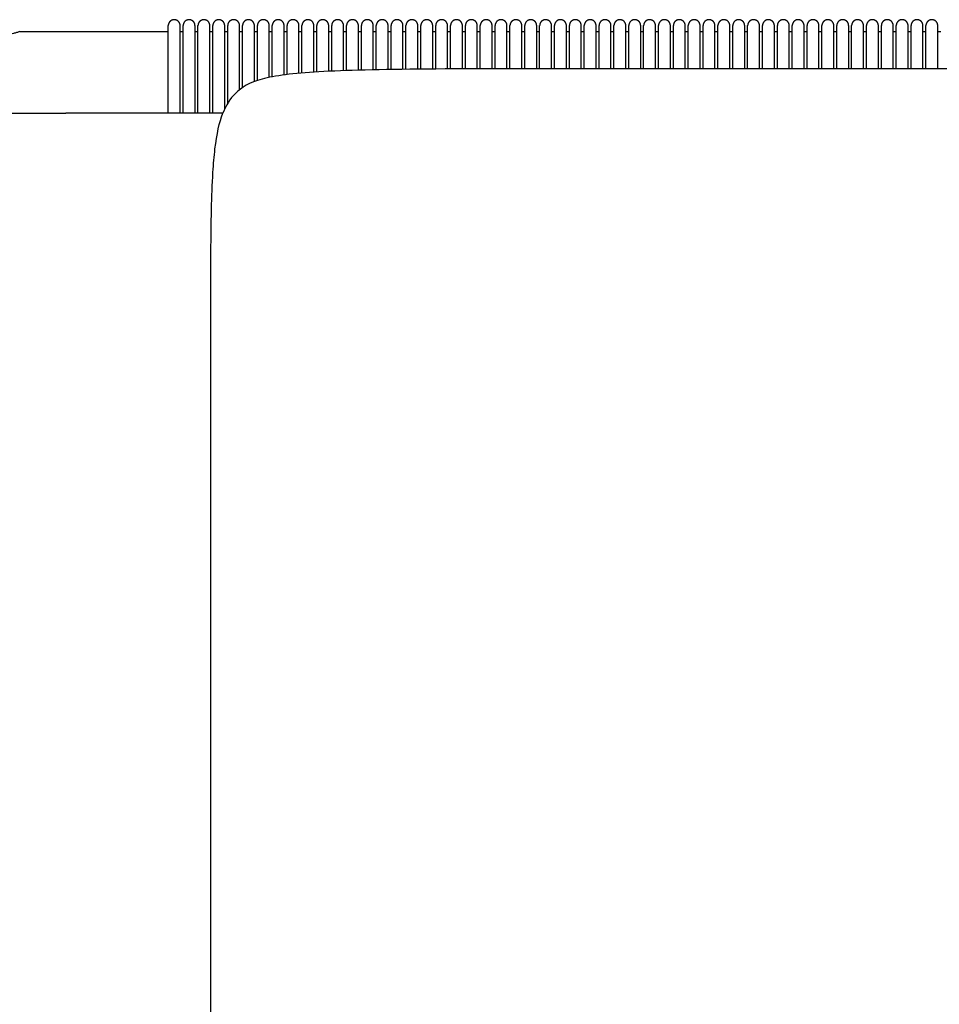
# Model space of a CAD drawing. Header units: millimetres. Extents: x -31695 to -19845, y -5614 to 7253.
# Tile 59 of 256: x -25667 to -25358, y -4221 to -3889. Entities that reach past the tile are written whole.
import ezdxf

# ---------------------------------------------------------------- set-up
doc = ezdxf.new("R2010")
doc.units = ezdxf.units.MM
doc.layers.add('2d', color=7, linetype='Continuous', true_color=0x000000)

msp = doc.modelspace()

# ---------------------------------------------------------------- linework, layer by layer
at = {"layer": '2d'}
for points, weights in [([(-25613.42, -3891.18), (-25613.42, -3890.35), (-25614, -3889.76), (-25614.59, -3889.18), (-25615.42, -3889.18), (-25616.25, -3889.18), (-25616.83, -3889.76), (-25617.42, -3890.35), (-25617.42, -3891.18)], [1, 0.923879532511, 1, 0.923879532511, 1, 0.923879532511, 1, 0.923879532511, 1]), ([(-25608.42, -3891.18), (-25608.42, -3890.35), (-25609, -3889.76), (-25609.59, -3889.18), (-25610.42, -3889.18), (-25611.25, -3889.18), (-25611.83, -3889.76), (-25612.42, -3890.35), (-25612.42, -3891.18)], [1, 0.923879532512, 1, 0.923879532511, 1, 0.923879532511, 1, 0.923879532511, 1]), ([(-25603.42, -3891.18), (-25603.42, -3890.35), (-25604, -3889.76), (-25604.59, -3889.18), (-25605.42, -3889.18), (-25606.25, -3889.18), (-25606.83, -3889.76), (-25607.42, -3890.35), (-25607.42, -3891.18)], [1, 0.923879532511, 1, 0.923879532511, 1, 0.923879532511, 1, 0.923879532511, 1]), ([(-25598.42, -3891.18), (-25598.42, -3890.35), (-25599, -3889.76), (-25599.59, -3889.18), (-25600.42, -3889.18), (-25601.25, -3889.18), (-25601.83, -3889.76), (-25602.42, -3890.35), (-25602.42, -3891.18)], [1, 0.923879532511, 1, 0.923879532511, 1, 0.923879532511, 1, 0.923879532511, 1]), ([(-25593.42, -3891.18), (-25593.42, -3890.35), (-25594, -3889.76), (-25594.59, -3889.18), (-25595.42, -3889.18), (-25596.25, -3889.18), (-25596.83, -3889.76), (-25597.42, -3890.35), (-25597.42, -3891.18)], [1, 0.923879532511, 1, 0.923879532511, 1, 0.923879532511, 1, 0.923879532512, 1]), ([(-25588.42, -3891.18), (-25588.42, -3890.35), (-25589, -3889.76), (-25589.59, -3889.18), (-25590.42, -3889.18), (-25591.25, -3889.18), (-25591.83, -3889.76), (-25592.42, -3890.35), (-25592.42, -3891.18)], [1, 0.923879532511, 1, 0.923879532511, 1, 0.923879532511, 1, 0.923879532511, 1]), ([(-25583.42, -3891.18), (-25583.42, -3890.35), (-25584, -3889.76), (-25584.59, -3889.18), (-25585.42, -3889.18), (-25586.25, -3889.18), (-25586.83, -3889.76), (-25587.42, -3890.35), (-25587.42, -3891.18)], [1, 0.923879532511, 1, 0.923879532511, 1, 0.923879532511, 1, 0.923879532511, 1]), ([(-25578.42, -3891.18), (-25578.42, -3890.35), (-25579, -3889.76), (-25579.59, -3889.18), (-25580.42, -3889.18), (-25581.25, -3889.18), (-25581.83, -3889.76), (-25582.42, -3890.35), (-25582.42, -3891.18)], [1, 0.923879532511, 1, 0.923879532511, 1, 0.923879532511, 1, 0.923879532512, 1]), ([(-25573.42, -3891.18), (-25573.42, -3890.35), (-25574, -3889.76), (-25574.59, -3889.18), (-25575.42, -3889.18), (-25576.25, -3889.18), (-25576.83, -3889.76), (-25577.42, -3890.35), (-25577.42, -3891.18)], [1, 0.923879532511, 1, 0.923879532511, 1, 0.923879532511, 1, 0.923879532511, 1]), ([(-25568.42, -3891.18), (-25568.42, -3890.35), (-25569, -3889.76), (-25569.59, -3889.18), (-25570.42, -3889.18), (-25571.25, -3889.18), (-25571.83, -3889.76), (-25572.42, -3890.35), (-25572.42, -3891.18)], [1, 0.923879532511, 1, 0.923879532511, 1, 0.923879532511, 1, 0.923879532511, 1]), ([(-25563.42, -3891.18), (-25563.42, -3890.35), (-25564, -3889.76), (-25564.59, -3889.18), (-25565.42, -3889.18), (-25566.25, -3889.18), (-25566.83, -3889.76), (-25567.42, -3890.35), (-25567.42, -3891.18)], [1, 0.923879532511, 1, 0.923879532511, 1, 0.923879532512, 1, 0.923879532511, 1]), ([(-25558.42, -3891.18), (-25558.42, -3890.35), (-25559, -3889.76), (-25559.59, -3889.18), (-25560.42, -3889.18), (-25561.25, -3889.18), (-25561.83, -3889.76), (-25562.42, -3890.35), (-25562.42, -3891.18)], [1, 0.923879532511, 1, 0.923879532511, 1, 0.923879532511, 1, 0.923879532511, 1]), ([(-25553.42, -3891.18), (-25553.42, -3890.35), (-25554, -3889.76), (-25554.59, -3889.18), (-25555.42, -3889.18), (-25556.25, -3889.18), (-25556.83, -3889.76), (-25557.42, -3890.35), (-25557.42, -3891.18)], [1, 0.923879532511, 1, 0.923879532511, 1, 0.923879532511, 1, 0.923879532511, 1]), ([(-25548.42, -3891.18), (-25548.42, -3890.35), (-25549, -3889.76), (-25549.59, -3889.18), (-25550.42, -3889.18), (-25551.25, -3889.18), (-25551.83, -3889.76), (-25552.42, -3890.35), (-25552.42, -3891.18)], [1, 0.923879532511, 1, 0.923879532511, 1, 0.923879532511, 1, 0.923879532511, 1]), ([(-25543.42, -3891.18), (-25543.42, -3890.35), (-25544, -3889.76), (-25544.59, -3889.18), (-25545.42, -3889.18), (-25546.25, -3889.18), (-25546.83, -3889.76), (-25547.42, -3890.35), (-25547.42, -3891.18)], [1, 0.923879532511, 1, 0.923879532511, 1, 0.923879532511, 1, 0.923879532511, 1]), ([(-25538.42, -3891.18), (-25538.42, -3890.35), (-25539, -3889.76), (-25539.59, -3889.18), (-25540.42, -3889.18), (-25541.25, -3889.18), (-25541.83, -3889.76), (-25542.42, -3890.35), (-25542.42, -3891.18)], [1, 0.923879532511, 1, 0.923879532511, 1, 0.923879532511, 1, 0.923879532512, 1]), ([(-25533.42, -3891.18), (-25533.42, -3890.35), (-25534, -3889.76), (-25534.59, -3889.18), (-25535.42, -3889.18), (-25536.25, -3889.18), (-25536.83, -3889.76), (-25537.42, -3890.35), (-25537.42, -3891.18)], [1, 0.923879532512, 1, 0.923879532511, 1, 0.923879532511, 1, 0.923879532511, 1]), ([(-25528.42, -3891.18), (-25528.42, -3890.35), (-25529, -3889.76), (-25529.59, -3889.18), (-25530.42, -3889.18), (-25531.25, -3889.18), (-25531.83, -3889.76), (-25532.42, -3890.35), (-25532.42, -3891.18)], [1, 0.923879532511, 1, 0.923879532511, 1, 0.923879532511, 1, 0.923879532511, 1]), ([(-25523.42, -3891.18), (-25523.42, -3890.35), (-25524, -3889.76), (-25524.59, -3889.18), (-25525.42, -3889.18), (-25526.25, -3889.18), (-25526.83, -3889.76), (-25527.42, -3890.35), (-25527.42, -3891.18)], [1, 0.923879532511, 1, 0.923879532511, 1, 0.923879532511, 1, 0.923879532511, 1]), ([(-25518.42, -3891.18), (-25518.42, -3890.35), (-25519, -3889.76), (-25519.59, -3889.18), (-25520.42, -3889.18), (-25521.25, -3889.18), (-25521.83, -3889.76), (-25522.42, -3890.35), (-25522.42, -3891.18)], [1, 0.923879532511, 1, 0.923879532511, 1, 0.923879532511, 1, 0.923879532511, 1]), ([(-25513.42, -3891.18), (-25513.42, -3890.35), (-25514, -3889.76), (-25514.59, -3889.18), (-25515.42, -3889.18), (-25516.25, -3889.18), (-25516.83, -3889.76), (-25517.42, -3890.35), (-25517.42, -3891.18)], [1, 0.923879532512, 1, 0.923879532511, 1, 0.923879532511, 1, 0.923879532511, 1]), ([(-25508.42, -3891.18), (-25508.42, -3890.35), (-25509, -3889.76), (-25509.59, -3889.18), (-25510.42, -3889.18), (-25511.25, -3889.18), (-25511.83, -3889.76), (-25512.42, -3890.35), (-25512.42, -3891.18)], [1, 0.923879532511, 1, 0.923879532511, 1, 0.923879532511, 1, 0.923879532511, 1]), ([(-25503.42, -3891.18), (-25503.42, -3890.35), (-25504, -3889.76), (-25504.59, -3889.18), (-25505.42, -3889.18), (-25506.25, -3889.18), (-25506.83, -3889.76), (-25507.42, -3890.35), (-25507.42, -3891.18)], [1, 0.923879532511, 1, 0.923879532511, 1, 0.923879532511, 1, 0.923879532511, 1]), ([(-25498.42, -3891.18), (-25498.42, -3890.35), (-25499, -3889.76), (-25499.59, -3889.18), (-25500.42, -3889.18), (-25501.25, -3889.18), (-25501.83, -3889.76), (-25502.42, -3890.35), (-25502.42, -3891.18)], [1, 0.923879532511, 1, 0.923879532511, 1, 0.923879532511, 1, 0.923879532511, 1]), ([(-25493.42, -3891.18), (-25493.42, -3890.35), (-25494, -3889.76), (-25494.59, -3889.18), (-25495.42, -3889.18), (-25496.25, -3889.18), (-25496.83, -3889.76), (-25497.42, -3890.35), (-25497.42, -3891.18)], [1, 0.923879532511, 1, 0.923879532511, 1, 0.923879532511, 1, 0.923879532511, 1]), ([(-25488.42, -3891.18), (-25488.42, -3890.35), (-25489, -3889.76), (-25489.59, -3889.18), (-25490.42, -3889.18), (-25491.25, -3889.18), (-25491.83, -3889.76), (-25492.42, -3890.35), (-25492.42, -3891.18)], [1, 0.923879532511, 1, 0.923879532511, 1, 0.923879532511, 1, 0.923879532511, 1]), ([(-25483.42, -3891.18), (-25483.42, -3890.35), (-25484, -3889.76), (-25484.59, -3889.18), (-25485.42, -3889.18), (-25486.24, -3889.18), (-25486.83, -3889.76), (-25487.42, -3890.35), (-25487.42, -3891.18)], [1, 0.923879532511, 1, 0.923879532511, 1, 0.923879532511, 1, 0.923879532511, 1]), ([(-25478.42, -3891.18), (-25478.42, -3890.35), (-25479, -3889.76), (-25479.59, -3889.18), (-25480.42, -3889.18), (-25481.24, -3889.18), (-25481.83, -3889.76), (-25482.42, -3890.35), (-25482.42, -3891.18)], [1, 0.923879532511, 1, 0.923879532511, 1, 0.923879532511, 1, 0.923879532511, 1]), ([(-25473.42, -3891.18), (-25473.42, -3890.35), (-25474, -3889.76), (-25474.59, -3889.18), (-25475.42, -3889.18), (-25476.24, -3889.18), (-25476.83, -3889.76), (-25477.42, -3890.35), (-25477.42, -3891.18)], [1, 0.923879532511, 1, 0.923879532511, 1, 0.923879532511, 1, 0.923879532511, 1]), ([(-25468.42, -3891.18), (-25468.42, -3890.35), (-25469, -3889.76), (-25469.59, -3889.18), (-25470.42, -3889.18), (-25471.24, -3889.18), (-25471.83, -3889.76), (-25472.42, -3890.35), (-25472.42, -3891.18)], [1, 0.923879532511, 1, 0.923879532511, 1, 0.923879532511, 1, 0.923879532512, 1]), ([(-25463.42, -3891.18), (-25463.42, -3890.35), (-25464, -3889.76), (-25464.59, -3889.18), (-25465.42, -3889.18), (-25466.24, -3889.18), (-25466.83, -3889.76), (-25467.42, -3890.35), (-25467.42, -3891.18)], [1, 0.923879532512, 1, 0.923879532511, 1, 0.923879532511, 1, 0.923879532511, 1]), ([(-25458.42, -3891.18), (-25458.42, -3890.35), (-25459, -3889.76), (-25459.59, -3889.18), (-25460.42, -3889.18), (-25461.24, -3889.18), (-25461.83, -3889.76), (-25462.42, -3890.35), (-25462.42, -3891.18)], [1, 0.923879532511, 1, 0.923879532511, 1, 0.923879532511, 1, 0.923879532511, 1]), ([(-25453.42, -3891.18), (-25453.42, -3890.35), (-25454, -3889.76), (-25454.59, -3889.18), (-25455.42, -3889.18), (-25456.24, -3889.18), (-25456.83, -3889.76), (-25457.42, -3890.35), (-25457.42, -3891.18)], [1, 0.923879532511, 1, 0.923879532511, 1, 0.923879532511, 1, 0.923879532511, 1]), ([(-25448.42, -3891.18), (-25448.42, -3890.35), (-25449, -3889.76), (-25449.59, -3889.18), (-25450.42, -3889.18), (-25451.24, -3889.18), (-25451.83, -3889.76), (-25452.42, -3890.35), (-25452.42, -3891.18)], [1, 0.923879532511, 1, 0.923879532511, 1, 0.923879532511, 1, 0.923879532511, 1]), ([(-25443.42, -3891.18), (-25443.42, -3890.35), (-25444, -3889.76), (-25444.59, -3889.18), (-25445.42, -3889.18), (-25446.24, -3889.18), (-25446.83, -3889.76), (-25447.42, -3890.35), (-25447.42, -3891.18)], [1, 0.923879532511, 1, 0.923879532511, 1, 0.923879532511, 1, 0.923879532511, 1]), ([(-25438.42, -3891.18), (-25438.42, -3890.35), (-25439, -3889.76), (-25439.59, -3889.18), (-25440.42, -3889.18), (-25441.24, -3889.18), (-25441.83, -3889.76), (-25442.42, -3890.35), (-25442.42, -3891.18)], [1, 0.923879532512, 1, 0.923879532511, 1, 0.923879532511, 1, 0.923879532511, 1]), ([(-25433.42, -3891.18), (-25433.42, -3890.35), (-25434, -3889.76), (-25434.59, -3889.18), (-25435.42, -3889.18), (-25436.24, -3889.18), (-25436.83, -3889.76), (-25437.42, -3890.35), (-25437.42, -3891.18)], [1, 0.923879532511, 1, 0.923879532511, 1, 0.923879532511, 1, 0.923879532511, 1]), ([(-25428.42, -3891.18), (-25428.42, -3890.35), (-25429, -3889.76), (-25429.59, -3889.18), (-25430.42, -3889.18), (-25431.24, -3889.18), (-25431.83, -3889.76), (-25432.42, -3890.35), (-25432.42, -3891.18)], [1, 0.923879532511, 1, 0.923879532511, 1, 0.923879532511, 1, 0.923879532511, 1]), ([(-25423.42, -3891.18), (-25423.42, -3890.35), (-25424, -3889.76), (-25424.59, -3889.18), (-25425.42, -3889.18), (-25426.24, -3889.18), (-25426.83, -3889.76), (-25427.42, -3890.35), (-25427.42, -3891.18)], [1, 0.923879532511, 1, 0.923879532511, 1, 0.923879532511, 1, 0.923879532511, 1]), ([(-25418.42, -3891.18), (-25418.42, -3890.35), (-25419, -3889.76), (-25419.59, -3889.18), (-25420.42, -3889.18), (-25421.24, -3889.18), (-25421.83, -3889.76), (-25422.42, -3890.35), (-25422.42, -3891.18)], [1, 0.923879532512, 1, 0.923879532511, 1, 0.923879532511, 1, 0.923879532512, 1]), ([(-25413.42, -3891.18), (-25413.42, -3890.35), (-25414, -3889.76), (-25414.59, -3889.18), (-25415.42, -3889.18), (-25416.24, -3889.18), (-25416.83, -3889.76), (-25417.42, -3890.35), (-25417.42, -3891.18)], [1, 0.923879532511, 1, 0.923879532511, 1, 0.923879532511, 1, 0.923879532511, 1]), ([(-25408.42, -3891.18), (-25408.42, -3890.35), (-25409, -3889.76), (-25409.59, -3889.18), (-25410.42, -3889.18), (-25411.24, -3889.18), (-25411.83, -3889.76), (-25412.42, -3890.35), (-25412.42, -3891.18)], [1, 0.923879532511, 1, 0.923879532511, 1, 0.923879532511, 1, 0.923879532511, 1]), ([(-25403.42, -3891.18), (-25403.42, -3890.35), (-25404, -3889.76), (-25404.59, -3889.18), (-25405.42, -3889.18), (-25406.24, -3889.18), (-25406.83, -3889.76), (-25407.42, -3890.35), (-25407.42, -3891.18)], [1, 0.923879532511, 1, 0.923879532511, 1, 0.923879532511, 1, 0.923879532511, 1]), ([(-25398.42, -3891.18), (-25398.42, -3890.35), (-25399, -3889.76), (-25399.59, -3889.18), (-25400.42, -3889.18), (-25401.24, -3889.18), (-25401.83, -3889.76), (-25402.42, -3890.35), (-25402.42, -3891.18)], [1, 0.923879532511, 1, 0.923879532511, 1, 0.923879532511, 1, 0.923879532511, 1]), ([(-25393.42, -3891.18), (-25393.42, -3890.35), (-25394, -3889.76), (-25394.59, -3889.18), (-25395.42, -3889.18), (-25396.24, -3889.18), (-25396.83, -3889.76), (-25397.42, -3890.35), (-25397.42, -3891.18)], [1, 0.923879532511, 1, 0.923879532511, 1, 0.923879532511, 1, 0.923879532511, 1]), ([(-25388.42, -3891.18), (-25388.42, -3890.35), (-25389, -3889.76), (-25389.59, -3889.18), (-25390.42, -3889.18), (-25391.24, -3889.18), (-25391.83, -3889.76), (-25392.42, -3890.35), (-25392.42, -3891.18)], [1, 0.923879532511, 1, 0.923879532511, 1, 0.923879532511, 1, 0.923879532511, 1]), ([(-25383.42, -3891.18), (-25383.42, -3890.35), (-25384, -3889.76), (-25384.59, -3889.18), (-25385.42, -3889.18), (-25386.24, -3889.18), (-25386.83, -3889.76), (-25387.42, -3890.35), (-25387.42, -3891.18)], [1, 0.923879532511, 1, 0.923879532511, 1, 0.923879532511, 1, 0.923879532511, 1]), ([(-25378.42, -3891.18), (-25378.42, -3890.35), (-25379, -3889.76), (-25379.59, -3889.18), (-25380.42, -3889.18), (-25381.24, -3889.18), (-25381.83, -3889.76), (-25382.42, -3890.35), (-25382.42, -3891.18)], [1, 0.923879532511, 1, 0.923879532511, 1, 0.923879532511, 1, 0.923879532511, 1]), ([(-25373.42, -3891.18), (-25373.42, -3890.35), (-25374, -3889.76), (-25374.59, -3889.18), (-25375.42, -3889.18), (-25376.24, -3889.18), (-25376.83, -3889.76), (-25377.42, -3890.35), (-25377.42, -3891.18)], [1, 0.923879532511, 1, 0.923879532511, 1, 0.923879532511, 1, 0.923879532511, 1]), ([(-25368.42, -3891.18), (-25368.42, -3890.35), (-25369, -3889.76), (-25369.59, -3889.18), (-25370.42, -3889.18), (-25371.24, -3889.18), (-25371.83, -3889.76), (-25372.42, -3890.35), (-25372.42, -3891.18)], [1, 0.923879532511, 1, 0.923879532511, 1, 0.923879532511, 1, 0.923879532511, 1]), ([(-25363.42, -3891.18), (-25363.42, -3890.35), (-25364, -3889.76), (-25364.59, -3889.18), (-25365.42, -3889.18), (-25366.24, -3889.18), (-25366.83, -3889.76), (-25367.42, -3890.35), (-25367.42, -3891.18)], [1, 0.923879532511, 1, 0.923879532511, 1, 0.923879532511, 1, 0.923879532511, 1]), ([(-25358.42, -3891.18), (-25358.42, -3890.35), (-25359, -3889.76), (-25359.59, -3889.18), (-25360.42, -3889.18), (-25361.24, -3889.18), (-25361.83, -3889.76), (-25362.42, -3890.35), (-25362.42, -3891.18)], [1, 0.923879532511, 1, 0.923879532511, 1, 0.923879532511, 1, 0.923879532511, 1])]:
    msp.add_rational_spline(points, weights, degree=2, knots=[0, 0, 0, 0.1570796, 0.1570796, 0.3141593, 0.3141593, 0.4712389, 0.4712389, 0.6283185, 0.6283185, 0.6283185], dxfattribs=at)
for points, degree in [([(-25617.42, -3920.22), (-25617.42, -3905.7), (-25617.42, -3891.18)], 2), ([(-25613.42, -3920.22), (-25613.42, -3905.7), (-25613.42, -3891.18)], 2), ([(-25612.42, -3911.65), (-25612.42, -3901.41), (-25612.42, -3891.18)], 2), ([(-25608.42, -3911.65), (-25608.42, -3901.41), (-25608.42, -3891.18)], 2), ([(-25607.42, -3920.22), (-25607.42, -3905.7), (-25607.42, -3891.18)], 2), ([(-25603.42, -3920.22), (-25603.42, -3905.7), (-25603.42, -3891.18)], 2), ([(-25602.42, -3911.65), (-25602.42, -3901.41), (-25602.42, -3891.18)], 2), ([(-25598.42, -3911.65), (-25598.42, -3901.41), (-25598.42, -3891.18)], 2), ([(-25597.42, -3917.31), (-25597.42, -3904.25), (-25597.42, -3891.18)], 2), ([(-25593.42, -3912.75), (-25593.42, -3901.97), (-25593.42, -3891.18)], 2), ([(-25592.42, -3911.65), (-25592.42, -3901.41), (-25592.42, -3891.18)], 2), ([(-25588.42, -3910.01), (-25588.42, -3900.59), (-25588.42, -3891.18)], 2), ([(-25587.42, -3909.66), (-25587.42, -3900.42), (-25587.42, -3891.18)], 2), ([(-25583.42, -3908.61), (-25583.42, -3899.9), (-25583.42, -3891.18)], 2), ([(-25582.42, -3908.41), (-25582.42, -3899.79), (-25582.42, -3891.18)], 2), ([(-25578.42, -3907.77), (-25578.42, -3899.47), (-25578.42, -3891.18)], 2), ([(-25577.42, -3907.64), (-25577.42, -3899.41), (-25577.42, -3891.18)], 2), ([(-25573.42, -3907.21), (-25573.42, -3899.2), (-25573.42, -3891.18)], 2), ([(-25572.42, -3907.12), (-25572.42, -3899.15), (-25572.42, -3891.18)], 2), ([(-25568.42, -3906.82), (-25568.42, -3899), (-25568.42, -3891.18)], 2), ([(-25567.42, -3906.76), (-25567.42, -3898.97), (-25567.42, -3891.18)], 2), ([(-25563.42, -3906.54), (-25563.42, -3898.86), (-25563.42, -3891.18)], 2), ([(-25562.42, -3906.5), (-25562.42, -3898.84), (-25562.42, -3891.18)], 2), ([(-25558.42, -3906.33), (-25558.42, -3898.75), (-25558.42, -3891.18)], 2), ([(-25557.42, -3906.3), (-25557.42, -3898.74), (-25557.42, -3891.18)], 2), ([(-25553.42, -3906.17), (-25553.42, -3898.68), (-25553.42, -3891.18)], 2), ([(-25552.42, -3906.15), (-25552.42, -3898.66), (-25552.42, -3891.18)], 2), ([(-25548.42, -3906.05), (-25548.42, -3898.61), (-25548.42, -3891.18)], 2), ([(-25547.42, -3906.03), (-25547.42, -3898.61), (-25547.42, -3891.18)], 2), ([(-25543.42, -3905.96), (-25543.42, -3898.57), (-25543.42, -3891.18)], 2), ([(-25542.42, -3905.94), (-25542.42, -3898.56), (-25542.42, -3891.18)], 2), ([(-25538.42, -3905.89), (-25538.42, -3898.53), (-25538.42, -3891.18)], 2), ([(-25537.42, -3905.88), (-25537.42, -3898.53), (-25537.42, -3891.18)], 2), ([(-25533.42, -3905.83), (-25533.42, -3898.51), (-25533.42, -3891.18)], 2), ([(-25532.42, -3905.82), (-25532.42, -3898.5), (-25532.42, -3891.18)], 2), ([(-25528.42, -3905.79), (-25528.42, -3898.48), (-25528.42, -3891.18)], 2), ([(-25527.42, -3905.78), (-25527.42, -3898.48), (-25527.42, -3891.18)], 2), ([(-25523.42, -3905.76), (-25523.42, -3898.47), (-25523.42, -3891.18)], 2), ([(-25522.42, -3905.75), (-25522.42, -3898.46), (-25522.42, -3891.18)], 2), ([(-25518.42, -3905.73), (-25518.42, -3898.45), (-25518.42, -3891.18)], 2), ([(-25517.42, -3905.73), (-25517.42, -3898.46), (-25517.42, -3891.18)], 2), ([(-25513.42, -3905.71), (-25513.42, -3898.45), (-25513.42, -3891.18)], 2), ([(-25512.42, -3905.71), (-25512.42, -3898.44), (-25512.42, -3891.18)], 2), ([(-25508.42, -3905.7), (-25508.42, -3898.44), (-25508.42, -3891.18)], 2), ([(-25507.42, -3905.7), (-25507.42, -3898.44), (-25507.42, -3891.18)], 2), ([(-25503.42, -3905.69), (-25503.42, -3898.44), (-25503.42, -3891.18)], 2), ([(-25502.42, -3905.69), (-25502.42, -3898.43), (-25502.42, -3891.18)], 2), ([(-25498.42, -3905.68), (-25498.42, -3898.43), (-25498.42, -3891.18)], 2), ([(-25497.42, -3905.68), (-25497.42, -3898.43), (-25497.42, -3891.18)], 2), ([(-25493.42, -3905.68), (-25493.42, -3898.43), (-25493.42, -3891.18)], 2), ([(-25492.42, -3905.68), (-25492.42, -3898.43), (-25492.42, -3891.18)], 2), ([(-25488.42, -3905.68), (-25488.42, -3898.43), (-25488.42, -3891.18)], 2), ([(-25487.42, -3905.68), (-25487.42, -3898.43), (-25487.42, -3891.18)], 2), ([(-25483.42, -3905.68), (-25483.42, -3898.43), (-25483.42, -3891.18)], 2), ([(-25482.42, -3905.68), (-25482.42, -3898.43), (-25482.42, -3891.18)], 2), ([(-25478.42, -3905.68), (-25478.42, -3898.43), (-25478.42, -3891.18)], 2), ([(-25477.42, -3905.68), (-25477.42, -3898.43), (-25477.42, -3891.18)], 2), ([(-25473.42, -3905.68), (-25473.42, -3898.43), (-25473.42, -3891.18)], 2), ([(-25472.42, -3905.68), (-25472.42, -3898.43), (-25472.42, -3891.18)], 2), ([(-25468.42, -3905.68), (-25468.42, -3898.43), (-25468.42, -3891.18)], 2), ([(-25467.42, -3905.68), (-25467.42, -3898.43), (-25467.42, -3891.18)], 2), ([(-25463.42, -3905.68), (-25463.42, -3898.43), (-25463.42, -3891.18)], 2), ([(-25462.42, -3905.68), (-25462.42, -3898.43), (-25462.42, -3891.18)], 2), ([(-25458.42, -3905.68), (-25458.42, -3898.43), (-25458.42, -3891.18)], 2), ([(-25457.42, -3905.68), (-25457.42, -3898.43), (-25457.42, -3891.18)], 2), ([(-25453.42, -3905.68), (-25453.42, -3898.43), (-25453.42, -3891.18)], 2), ([(-25452.42, -3905.68), (-25452.42, -3898.43), (-25452.42, -3891.18)], 2), ([(-25448.42, -3905.68), (-25448.42, -3898.43), (-25448.42, -3891.18)], 2), ([(-25447.42, -3905.68), (-25447.42, -3898.43), (-25447.42, -3891.18)], 2), ([(-25443.42, -3905.68), (-25443.42, -3898.43), (-25443.42, -3891.18)], 2), ([(-25442.42, -3905.68), (-25442.42, -3898.43), (-25442.42, -3891.18)], 2), ([(-25438.42, -3905.68), (-25438.42, -3898.43), (-25438.42, -3891.18)], 2), ([(-25437.42, -3905.68), (-25437.42, -3898.43), (-25437.42, -3891.18)], 2), ([(-25433.42, -3905.68), (-25433.42, -3898.43), (-25433.42, -3891.18)], 2), ([(-25432.42, -3905.68), (-25432.42, -3898.43), (-25432.42, -3891.18)], 2), ([(-25428.42, -3905.68), (-25428.42, -3898.43), (-25428.42, -3891.18)], 2), ([(-25427.42, -3905.68), (-25427.42, -3898.43), (-25427.42, -3891.18)], 2), ([(-25423.42, -3905.68), (-25423.42, -3898.43), (-25423.42, -3891.18)], 2), ([(-25422.42, -3905.68), (-25422.42, -3898.43), (-25422.42, -3891.18)], 2), ([(-25418.42, -3905.68), (-25418.42, -3898.43), (-25418.42, -3891.18)], 2), ([(-25417.42, -3905.68), (-25417.42, -3898.43), (-25417.42, -3891.18)], 2), ([(-25413.42, -3905.68), (-25413.42, -3898.43), (-25413.42, -3891.18)], 2), ([(-25412.42, -3905.68), (-25412.42, -3898.43), (-25412.42, -3891.18)], 2), ([(-25408.42, -3905.68), (-25408.42, -3898.43), (-25408.42, -3891.18)], 2), ([(-25407.42, -3905.68), (-25407.42, -3898.43), (-25407.42, -3891.18)], 2), ([(-25403.42, -3905.68), (-25403.42, -3898.43), (-25403.42, -3891.18)], 2), ([(-25402.42, -3905.68), (-25402.42, -3898.43), (-25402.42, -3891.18)], 2), ([(-25398.42, -3905.68), (-25398.42, -3898.43), (-25398.42, -3891.18)], 2), ([(-25397.42, -3905.68), (-25397.42, -3898.43), (-25397.42, -3891.18)], 2), ([(-25393.42, -3905.68), (-25393.42, -3898.43), (-25393.42, -3891.18)], 2), ([(-25392.42, -3905.68), (-25392.42, -3898.43), (-25392.42, -3891.18)], 2), ([(-25388.42, -3905.68), (-25388.42, -3898.43), (-25388.42, -3891.18)], 2), ([(-25387.42, -3905.68), (-25387.42, -3898.43), (-25387.42, -3891.18)], 2), ([(-25383.42, -3905.68), (-25383.42, -3898.43), (-25383.42, -3891.18)], 2), ([(-25382.42, -3905.68), (-25382.42, -3898.43), (-25382.42, -3891.18)], 2), ([(-25378.42, -3905.68), (-25378.42, -3898.43), (-25378.42, -3891.18)], 2), ([(-25377.42, -3905.68), (-25377.42, -3898.43), (-25377.42, -3891.18)], 2), ([(-25373.42, -3905.68), (-25373.42, -3898.43), (-25373.42, -3891.18)], 2), ([(-25372.42, -3905.68), (-25372.42, -3898.43), (-25372.42, -3891.18)], 2), ([(-25368.42, -3905.68), (-25368.42, -3898.43), (-25368.42, -3891.18)], 2), ([(-25367.42, -3905.68), (-25367.42, -3898.43), (-25367.42, -3891.18)], 2), ([(-25363.42, -3905.68), (-25363.42, -3898.43), (-25363.42, -3891.18)], 2), ([(-25362.42, -3905.68), (-25362.42, -3898.43), (-25362.42, -3891.18)], 2), ([(-25358.42, -3905.68), (-25358.42, -3898.43), (-25358.42, -3891.18)], 2), ([(-25667.42, -3893.18), (-25642.42, -3893.18), (-25617.42, -3893.18)], 2), ([(-25613.42, -3893.18), (-25612.92, -3893.18), (-25612.42, -3893.18)], 2), ([(-25608.42, -3893.18), (-25607.92, -3893.18), (-25607.42, -3893.18)], 2), ([(-25603.42, -3893.18), (-25602.92, -3893.18), (-25602.42, -3893.18)], 2), ([(-25598.42, -3893.18), (-25597.92, -3893.18), (-25597.42, -3893.18)], 2), ([(-25593.42, -3893.18), (-25592.92, -3893.18), (-25592.42, -3893.18)], 2), ([(-25588.42, -3893.18), (-25587.92, -3893.18), (-25587.42, -3893.18)], 2), ([(-25583.42, -3893.18), (-25582.92, -3893.18), (-25582.42, -3893.18)], 2), ([(-25578.42, -3893.18), (-25577.92, -3893.18), (-25577.42, -3893.18)], 2), ([(-25573.42, -3893.18), (-25572.92, -3893.18), (-25572.42, -3893.18)], 2), ([(-25568.42, -3893.18), (-25567.92, -3893.18), (-25567.42, -3893.18)], 2), ([(-25563.42, -3893.18), (-25562.92, -3893.18), (-25562.42, -3893.18)], 2), ([(-25558.42, -3893.18), (-25557.92, -3893.18), (-25557.42, -3893.18)], 2), ([(-25553.42, -3893.18), (-25552.92, -3893.18), (-25552.42, -3893.18)], 2), ([(-25548.42, -3893.18), (-25547.92, -3893.18), (-25547.42, -3893.18)], 2), ([(-25543.42, -3893.18), (-25542.92, -3893.18), (-25542.42, -3893.18)], 2), ([(-25538.42, -3893.18), (-25537.92, -3893.18), (-25537.42, -3893.18)], 2), ([(-25533.42, -3893.18), (-25532.92, -3893.18), (-25532.42, -3893.18)], 2), ([(-25528.42, -3893.18), (-25527.92, -3893.18), (-25527.42, -3893.18)], 2), ([(-25523.42, -3893.18), (-25522.92, -3893.18), (-25522.42, -3893.18)], 2), ([(-25518.42, -3893.18), (-25517.92, -3893.18), (-25517.42, -3893.18)], 2), ([(-25513.42, -3893.18), (-25512.92, -3893.18), (-25512.42, -3893.18)], 2), ([(-25508.42, -3893.18), (-25507.92, -3893.18), (-25507.42, -3893.18)], 2), ([(-25503.42, -3893.18), (-25502.92, -3893.18), (-25502.42, -3893.18)], 2), ([(-25498.42, -3893.18), (-25497.92, -3893.18), (-25497.42, -3893.18)], 2), ([(-25493.42, -3893.18), (-25492.92, -3893.18), (-25492.42, -3893.18)], 2), ([(-25488.42, -3893.18), (-25487.92, -3893.18), (-25487.42, -3893.18)], 2), ([(-25483.42, -3893.18), (-25482.92, -3893.18), (-25482.42, -3893.18)], 2), ([(-25478.42, -3893.18), (-25477.92, -3893.18), (-25477.42, -3893.18)], 2), ([(-25473.42, -3893.18), (-25472.92, -3893.18), (-25472.42, -3893.18)], 2), ([(-25468.42, -3893.18), (-25467.92, -3893.18), (-25467.42, -3893.18)], 2), ([(-25463.42, -3893.18), (-25462.92, -3893.18), (-25462.42, -3893.18)], 2), ([(-25458.42, -3893.18), (-25457.92, -3893.18), (-25457.42, -3893.18)], 2), ([(-25453.42, -3893.18), (-25452.92, -3893.18), (-25452.42, -3893.18)], 2), ([(-25448.42, -3893.18), (-25447.92, -3893.18), (-25447.42, -3893.18)], 2), ([(-25443.42, -3893.18), (-25442.92, -3893.18), (-25442.42, -3893.18)], 2), ([(-25438.42, -3893.18), (-25437.92, -3893.18), (-25437.42, -3893.18)], 2), ([(-25433.42, -3893.18), (-25432.92, -3893.18), (-25432.42, -3893.18)], 2), ([(-25428.42, -3893.18), (-25427.92, -3893.18), (-25427.42, -3893.18)], 2), ([(-25423.42, -3893.18), (-25422.92, -3893.18), (-25422.42, -3893.18)], 2), ([(-25418.42, -3893.18), (-25417.92, -3893.18), (-25417.42, -3893.18)], 2), ([(-25413.42, -3893.18), (-25412.92, -3893.18), (-25412.42, -3893.18)], 2), ([(-25408.42, -3893.18), (-25407.92, -3893.18), (-25407.42, -3893.18)], 2), ([(-25403.42, -3893.18), (-25402.92, -3893.18), (-25402.42, -3893.18)], 2), ([(-25398.42, -3893.18), (-25397.92, -3893.18), (-25397.42, -3893.18)], 2), ([(-25393.42, -3893.18), (-25392.92, -3893.18), (-25392.42, -3893.18)], 2), ([(-25388.42, -3893.18), (-25387.92, -3893.18), (-25387.42, -3893.18)], 2), ([(-25383.42, -3893.18), (-25382.92, -3893.18), (-25382.42, -3893.18)], 2), ([(-25378.42, -3893.18), (-25377.92, -3893.18), (-25377.42, -3893.18)], 2), ([(-25373.42, -3893.18), (-25372.92, -3893.18), (-25372.42, -3893.18)], 2), ([(-25368.42, -3893.18), (-25367.92, -3893.18), (-25367.42, -3893.18)], 2), ([(-25363.42, -3893.18), (-25362.92, -3893.18), (-25362.42, -3893.18)], 2), ([(-25358.42, -3893.18), (-25357.92, -3893.18), (-25357.42, -3893.18)], 2), ([(-25612.42, -3920.68), (-25612.42, -3916.16), (-25612.42, -3911.65)], 2), ([(-25608.42, -3920.68), (-25608.42, -3916.16), (-25608.42, -3911.65)], 2), ([(-25602.42, -3920.68), (-25602.42, -3916.16), (-25602.42, -3911.65)], 2), ([(-25598.42, -3919.16), (-25598.42, -3915.41), (-25598.42, -3911.65)], 2), ([(-25592.42, -3912.02), (-25592.42, -3911.84), (-25592.42, -3911.65)], 2), ([(-25594.83, -3914.01), (-25596.59, -3915.77), (-25597.98, -3917.91), (-25599.07, -3920.67)], 3), ([(-25693.02, -3920.68), (-25672.44, -3920.68), (-25651.85, -3920.68)], 2), ([(-25599.01, -3920.68), (-25625.43, -3920.68), (-25651.85, -3920.68)], 2), ([(-25617.42, -3920.68), (-25617.42, -3920.45), (-25617.42, -3920.22)], 2), ([(-25613.42, -3920.68), (-25613.42, -3920.45), (-25613.42, -3920.22)], 2), ([(-25607.42, -3920.68), (-25607.42, -3920.45), (-25607.42, -3920.22)], 2), ([(-25603.42, -3920.68), (-25603.42, -3920.45), (-25603.42, -3920.22)], 2)]:
    msp.add_open_spline(points, degree=degree, dxfattribs=at)
for points, knots in [([(-25667.42, -3893.18), (-25667.76, -3893.3), (-25668.45, -3893.53), (-25669.79, -3893.92), (-25672.09, -3894.45), (-25674.09, -3894.65), (-25675.42, -3894.65)], [0, 0, 0, 0, 0.1100716, 0.2171815, 0.4181717, 0.8174423, 0.8174423, 0.8174423, 0.8174423]), ([(-24411.49, -3914.01), (-24413.57, -3911.93), (-24416.17, -3910.36), (-24420.47, -3909.19), (-24424.77, -3908.02), (-24430.76, -3907.24), (-24439.61, -3906.72), (-24457.32, -3905.68), (-24486.49, -3905.68), (-24536.49, -3905.68), (-24636.49, -3905.68), (-24819.82, -3905.68), (-25003.16, -3905.68), (-25186.49, -3905.68), (-25369.83, -3905.68), (-25469.83, -3905.68), (-25519.83, -3905.68), (-25548.99, -3905.68), (-25566.7, -3906.72), (-25575.56, -3907.24), (-25581.55, -3908.02), (-25585.84, -3909.19), (-25590.14, -3910.36), (-25592.74, -3911.93), (-25594.83, -3914.01)], [0, 0, 0, 0, 1.043704, 1.043704, 1.043704, 2.980064, 2.980064, 2.980064, 12.670626, 12.670626, 12.670626, 59.337292, 59.337292, 59.337292, 106.003959, 106.003959, 106.003959, 115.69452, 115.69452, 115.69452, 117.63088, 117.63088, 117.63088, 118.674584, 118.674584, 118.674584, 118.674584]), ([(-25602.38, -3940.58), (-25602.2, -3937.8), (-25601.98, -3935.14), (-25601.09, -3927.64), (-25600.23, -3923.77), (-25599.01, -3920.68)], [23.424465, 23.424465, 23.424465, 23.424465, 24.464529, 24.464529, 26.625704, 26.625704, 26.625704, 26.625704]), ([(-25603.08, -3975.18), (-25603.06, -3964.79), (-25603, -3959.1), (-25602.77, -3948.78), (-25602.62, -3944.55), (-25602.38, -3940.58)], [19.766073, 19.766073, 19.766073, 19.766073, 21.936511, 21.936511, 23.424465, 23.424465, 23.424465, 23.424465]), ([(-25599.01, -4520.68), (-25599.8, -4518.67), (-25601.07, -4513.86), (-25601.95, -4506.88), (-25602.48, -4499.64), (-25602.78, -4492.44), (-25602.96, -4484.16), (-25603.09, -4470.68), (-25603.09, -4453.57), (-25603.09, -4300.56), (-25603.09, -4148.35), (-25603.09, -3995.66), (-25603.09, -3982.01), (-25603.07, -3975.18)], [0, 0, 0, 0, 0.646594, 1.489534, 2.108151, 2.824786, 3.649561, 4.5923, 6.870216, 8.782444, 50.492921, 52.535779, 54.587213, 54.587213, 54.587213, 54.587213])]:
    msp.add_open_spline(points, degree=3, knots=knots, dxfattribs=at)

doc.saveas('drawing.dxf')
